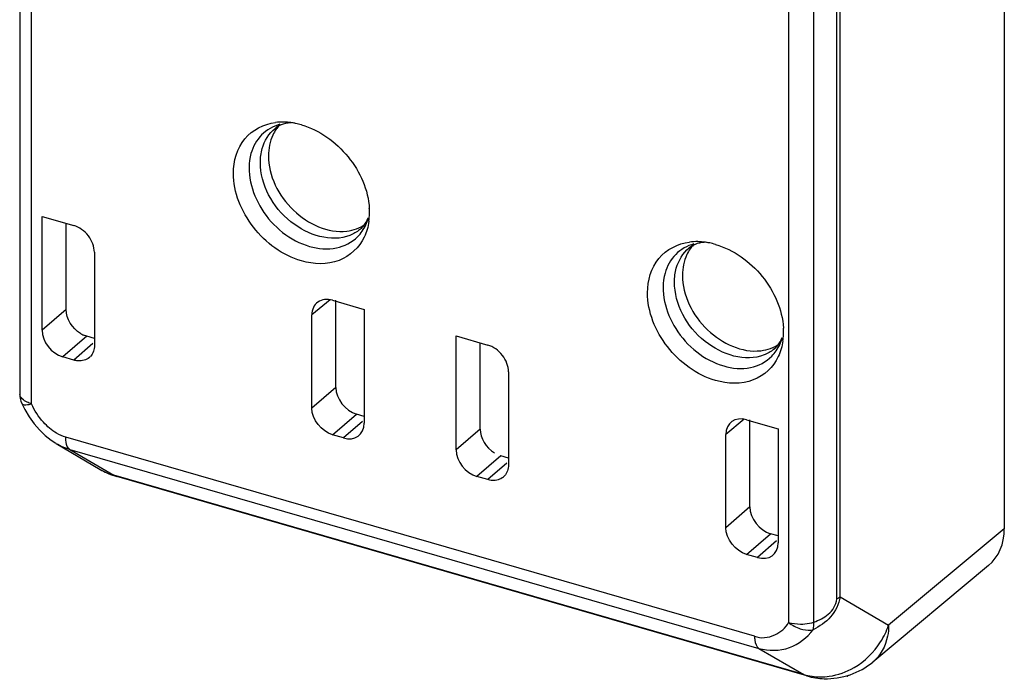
# Model space of a CAD drawing. Header units: millimetres. Extents: x 0 to 210, y 0 to 297.
# Tile 23 of 28: x 110.44 to 111.616, y 243.454 to 244.242. Entities that reach past the tile are written whole.
import ezdxf

# ---------------------------------------------------------------- set-up
doc = ezdxf.new("R2010")
doc.units = ezdxf.units.MM
doc.header["$LTSCALE"] = 19.36
doc.layers.get('0').update_dxf_attribs({"linetype": 'CONTINUOUS'})

msp = doc.modelspace()

# ---------------------------------------------------------------- linework, layer by layer
at = {"color": 7, "linetype": 'Continuous'}
for p, q in [((111.61639, 244.80321), (111.61639, 243.63407)), ((110.43965, 244.72735), (110.43965, 243.79561)), ((110.46639, 243.8712), (110.46639, 244.00729)), ((110.46639, 244.00729), (110.50419, 243.99638)), ((110.49514, 243.89589), (110.49514, 243.99899)), ((110.52893, 243.96449), (110.52893, 243.85315)), ((110.81348, 243.90709), (110.85128, 243.89618)), ((110.81731, 243.80289), (110.81731, 243.90709)), ((110.85128, 243.89618), (110.85128, 243.76009)), ((110.78874, 243.77815), (110.78874, 243.88949)), ((110.51987, 243.86401), (110.51596, 243.86545)), ((110.52893, 243.86139), (110.51987, 243.86401)), ((110.96126, 243.72834), (110.96126, 243.86443)), ((110.96126, 243.86443), (110.99906, 243.85352)), ((110.99001, 243.75304), (110.99001, 243.85613)), ((110.50419, 243.83555), (110.49114, 243.83931)), ((111.0238, 243.82163), (111.0238, 243.71029)), ((110.44218, 243.78386), (110.44585, 243.77641)), ((110.85128, 243.76834), (110.84206, 243.771)), ((111.30835, 243.76424), (111.34615, 243.75333)), ((111.31218, 243.66003), (111.31218, 243.76424)), ((111.34615, 243.75333), (111.34615, 243.61724)), ((110.82654, 243.74249), (110.81348, 243.74626)), ((111.28361, 243.63529), (111.28361, 243.74663)), ((110.48321, 243.73601), (110.53583, 243.70487)), ((111.0238, 243.71854), (111.01475, 243.72115)), ((111.38051, 243.45818), (110.55576, 243.69627)), ((110.99906, 243.69269), (110.98601, 243.69646)), ((111.34615, 243.62548), (111.33693, 243.62815)), ((111.32141, 243.59964), (111.30835, 243.6034)), ((111.59758, 243.59013), (111.45918, 243.47471)), ((111.38355, 243.5212), (111.38622, 243.52182)), ((111.4284, 243.4574), (111.42657, 243.45793)), ((111.43017, 243.45893), (111.4284, 243.4574))]:
    msp.add_line(p, q, dxfattribs=at)
at = {"color": 9, "linetype": 'Continuous'}
for p, q in [((111.42014, 243.55259), (111.42014, 244.76358)), ((111.41636, 243.55007), (111.41636, 244.76106)), ((110.45393, 243.78324), (110.45393, 244.70801)), ((111.35861, 244.44685), (111.35861, 243.52209)), ((111.38871, 243.52256), (111.38871, 244.45502)), ((110.81053, 243.9077), (110.78874, 243.88949)), ((110.49514, 243.89589), (110.46639, 243.8712)), ((110.51987, 243.86401), (110.49114, 243.83931)), ((110.52704, 243.85533), (110.50419, 243.83555)), ((110.81731, 243.80289), (110.78874, 243.77815)), ((110.45083, 243.78264), (110.45393, 243.78324)), ((110.81348, 243.74626), (110.84206, 243.771)), ((110.8493, 243.76236), (110.82654, 243.74249)), ((111.3054, 243.76484), (111.28361, 243.74663)), ((110.99001, 243.75304), (110.96126, 243.72834)), ((111.31787, 243.50569), (110.49467, 243.74332)), ((110.49482, 243.73987), (110.49467, 243.74332)), ((110.49973, 243.7288), (111.32297, 243.49115)), ((110.49973, 243.7288), (110.55199, 243.6979)), ((111.01475, 243.72115), (110.98601, 243.69646)), ((111.02191, 243.71248), (110.99906, 243.69269)), ((111.37671, 243.45982), (110.55199, 243.6979)), ((110.55576, 243.69627), (110.55199, 243.6979)), ((111.31218, 243.66003), (111.28361, 243.63529)), ((111.61639, 243.63407), (111.47814, 243.51878)), ((111.30835, 243.6034), (111.33693, 243.62815)), ((111.34417, 243.6195), (111.32141, 243.59964)), ((111.42014, 243.55259), (111.47814, 243.51878)), ((111.38622, 243.52182), (111.38871, 243.52256)), ((111.38509, 243.51293), (111.38795, 243.51338)), ((111.32297, 243.49115), (111.37671, 243.45982)), ((111.37671, 243.45982), (111.38048, 243.45819))]:
    msp.add_line(p, q, dxfattribs=at)
at = {"color": 7, "linetype": 'Continuous'}
for points in [[(110.44585, 243.77641), (110.451, 243.7677), (110.4568, 243.75959)], [(110.4568, 243.75959), (110.46319, 243.75216), (110.4701, 243.74552)], [(110.4701, 243.74552), (110.47746, 243.73975), (110.483, 243.73614)]]:
    msp.add_lwpolyline(points, dxfattribs=at)
for centre, radius, start, end in [((110.76179, 244.09185), 0.02663, 117.6462, 129.3142), ((110.7538, 244.05071), 0.06923, 88.7801, 97.12988), ((110.78322, 244.08535), 0.04526, 137.98049, 144.94402), ((110.75378, 244.04591), 0.07403, 86.85051, 88.84037), ((110.75345, 244.04097), 0.07898, 81.12749, 86.81103), ((110.75271, 244.0359), 0.08411, 78.54635, 81.16085), ((110.75187, 244.03186), 0.08823, 73.87702, 78.5315), ((110.78512, 244.08408), 0.04755, 145.00543, 154.63796), ((110.7747, 244.01185), 0.08295, 0.01761, 3.34874), ((110.77857, 244.01187), 0.07908, 357.15937, 0.00756), ((110.78341, 244.01153), 0.07422, 352.11576, 354.90407), ((110.78096, 244.01175), 0.07668, 354.90099, 357.15661), ((111.24867, 243.90786), 0.06923, 88.7801, 97.12988), ((111.24865, 243.90305), 0.07403, 86.85051, 88.84037), ((111.24832, 243.89811), 0.07898, 81.12749, 86.81103), ((111.24758, 243.89304), 0.08411, 78.54635, 81.16085), ((111.24674, 243.889), 0.08823, 73.87702, 78.5315), ((111.27999, 243.94122), 0.04755, 145.00543, 154.63796), ((111.25666, 243.94899), 0.02663, 117.6462, 129.3142), ((111.27809, 243.94249), 0.04526, 137.98049, 144.94402), ((111.26957, 243.86899), 0.08295, 0.01761, 3.34874), ((111.27344, 243.86901), 0.07908, 357.15937, 0.00756), ((110.52952, 243.89557), 0.03303, 238.43219, 245.75499), ((111.27828, 243.86867), 0.07422, 352.11576, 354.90407), ((111.27583, 243.86889), 0.07668, 354.90099, 357.15661), ((110.51237, 243.85086), 0.01609, 310.86335, 317.34627), ((110.57949, 243.77864), 0.08572, 239.37282, 253.93292), ((111.00724, 243.708), 0.01609, 310.86335, 317.34627), ((111.40428, 243.5406), 0.08577, 253.91054, 267.95773), ((111.41392, 243.47128), 0.02006, 316.2321, 321.23321)]:
    msp.add_arc(centre, radius, start, end, dxfattribs=at)
at = {"color": 9, "linetype": 'Continuous'}
for centre, radius, start, end in [((110.80295, 244.02032), 0.05544, 335.21436, 344.37542), ((110.81829, 244.02592), 0.04433, 308.5065, 312.41526), ((111.29782, 243.87746), 0.05544, 335.21436, 344.37542), ((111.31316, 243.88307), 0.04433, 308.5065, 312.41526), ((110.44687, 243.79562), 0.00722, 180.0649, 188.21436), ((110.57144, 243.76518), 0.07004, 239.437, 253.87513), ((111.38748, 243.55031), 0.09598, 327.49467, 340.82408), ((111.39618, 243.52751), 0.07043, 253.96917, 262.18415)]:
    msp.add_arc(centre, radius, start, end, dxfattribs=at)
at = {"color": 7, "linetype": 'Continuous'}
for centre, major_axis, ratio, start_param, end_param in [((110.50419, 243.97163), (-0.0187, 0.0216), 0.7500163, -2.4275991, -0.8567958), ((110.81348, 243.88235), (-0.0187, 0.0216), 0.7500163, 5.4263824, 6.9971789), ((110.49114, 243.86406), (0.0187, -0.0216), 0.7499993, -2.427879, -0.8570827), ((110.99906, 243.82877), (-0.0187, 0.0216), 0.7500163, -2.4275991, -0.8568027), ((111.30835, 243.73949), (-0.0187, 0.0216), 0.7500163, 5.4263826, 6.9971789), ((110.82654, 243.76724), (0.0187, -0.0216), 0.7499993, -0.8570827, 0.7137136), ((111.01475, 243.74589), (0.0187, -0.0216), 0.7499993, -2.427879, -1.171243), ((110.98601, 243.7212), (0.0187, -0.0216), 0.7499993, -2.427879, -0.8570827), ((111.54215, 243.65551), (-0.05612, 0.0648), 0.7499435, -3.155549, -2.4278669), ((111.32141, 243.62438), (0.0187, -0.0216), 0.7499993, -0.8570827, 0.7137136)]:
    msp.add_ellipse(centre, major_axis=major_axis, ratio=ratio, start_param=start_param, end_param=end_param, dxfattribs=at)
for points, knots in [([(110.69509, 244.0588), (110.69509, 244.07327), (110.70331, 244.1034), (110.73155, 244.11768), (110.74521, 244.1194)], [0, 0, 0, 0, 0.5124379, 1, 1, 1, 1]), ([(110.76454, 244.11921), (110.76304, 244.11914), (110.75786, 244.11866), (110.75273, 244.11716), (110.74943, 244.11544)], [0, 0, 0, 0, 0.2864709, 1, 1, 1, 1]), ([(110.77637, 244.11662), (110.79802, 244.11037), (110.83674, 244.08262), (110.85621, 244.03889), (110.85751, 244.0167)], [0, 0, 0, 0, 0.5033349, 1, 1, 1, 1]), ([(110.73689, 244.07973), (110.73689, 244.05581), (110.75975, 244.00944), (110.80797, 243.98697), (110.8306, 243.98965)], [0, 0, 0, 0, 0.5121622, 1, 1, 1, 1]), ([(110.77637, 243.95406), (110.75387, 243.96055), (110.714, 243.98978), (110.69509, 244.03593), (110.69509, 244.0588)], [0, 0, 0, 0, 0.5059131, 1, 1, 1, 1]), ([(110.84819, 243.99319), (110.849, 243.99393), (110.85237, 243.99742), (110.85473, 244.00182), (110.85599, 244.00536)], [0, 0, 0, 0, 0.2252496, 1, 1, 1, 1]), ([(110.85144, 243.98251), (110.84563, 243.97019), (110.82205, 243.94835), (110.79082, 243.94989), (110.77637, 243.95406)], [0, 0, 0, 0, 0.4750826, 1, 1, 1, 1]), ([(111.18996, 243.91595), (111.18996, 243.93041), (111.19818, 243.96054), (111.22642, 243.97482), (111.24008, 243.97655)], [0, 0, 0, 0, 0.5124379, 1, 1, 1, 1]), ([(111.25941, 243.97635), (111.25792, 243.97629), (111.25273, 243.9758), (111.2476, 243.97431), (111.2443, 243.97258)], [0, 0, 0, 0, 0.2864709, 1, 1, 1, 1]), ([(111.27124, 243.97376), (111.29289, 243.96751), (111.33161, 243.93976), (111.35109, 243.89604), (111.35238, 243.87384)], [0, 0, 0, 0, 0.5033349, 1, 1, 1, 1]), ([(111.23176, 243.93687), (111.23176, 243.91295), (111.25463, 243.86658), (111.30284, 243.84411), (111.32547, 243.84679)], [0, 0, 0, 0, 0.5121622, 1, 1, 1, 1]), ([(111.27124, 243.8112), (111.24874, 243.8177), (111.20888, 243.84692), (111.18996, 243.89308), (111.18996, 243.91595)], [0, 0, 0, 0, 0.5059131, 1, 1, 1, 1]), ([(111.34307, 243.85034), (111.34387, 243.85107), (111.34724, 243.85457), (111.3496, 243.85897), (111.35086, 243.8625)], [0, 0, 0, 0, 0.2252496, 1, 1, 1, 1]), ([(110.52289, 243.83869), (110.51935, 243.83563), (110.51223, 243.8338), (110.5059, 243.83505), (110.50419, 243.83555)], [0, 0, 0, 0, 0.7245704, 1, 1, 1, 1]), ([(111.34631, 243.83965), (111.3405, 243.82734), (111.31692, 243.80549), (111.2857, 243.80703), (111.27124, 243.8112)], [0, 0, 0, 0, 0.4750826, 1, 1, 1, 1]), ([(111.01776, 243.69584), (111.01422, 243.69277), (111.0071, 243.69094), (111.00077, 243.69219), (110.99906, 243.69269)], [0, 0, 0, 0, 0.7245704, 1, 1, 1, 1])]:
    msp.add_open_spline(points, degree=3, knots=knots, dxfattribs=at)
at = {"color": 9, "linetype": 'Continuous'}
for points, knots in [([(110.75062, 244.11726), (110.7425, 244.11503), (110.72688, 244.10625), (110.71836, 244.09055), (110.71605, 244.08231)], [0, 0, 0, 0, 0.4957097, 1, 1, 1, 1]), ([(110.71605, 244.08231), (110.70997, 244.06066), (110.72324, 244.00967), (110.76292, 243.9781), (110.78619, 243.97138)], [0, 0, 0, 0, 0.4814088, 1, 1, 1, 1]), ([(110.83437, 243.98458), (110.81198, 243.97565), (110.75387, 243.99451), (110.72734, 244.04515), (110.72734, 244.07178)], [0, 0, 0, 0, 0.4751611, 1, 1, 1, 1]), ([(110.78619, 243.97138), (110.79645, 243.96842), (110.81753, 243.96641), (110.83685, 243.97623), (110.8436, 243.98304)], [0, 0, 0, 0, 0.5269104, 1, 1, 1, 1]), ([(111.24549, 243.9744), (111.23737, 243.97217), (111.22175, 243.9634), (111.21323, 243.9477), (111.21092, 243.93946)], [0, 0, 0, 0, 0.4957097, 1, 1, 1, 1]), ([(111.21092, 243.93946), (111.20484, 243.9178), (111.21811, 243.86681), (111.25779, 243.83524), (111.28107, 243.82852)], [0, 0, 0, 0, 0.4814088, 1, 1, 1, 1]), ([(111.32924, 243.84172), (111.30685, 243.83279), (111.24874, 243.85165), (111.22222, 243.9023), (111.22222, 243.92892)], [0, 0, 0, 0, 0.4751611, 1, 1, 1, 1]), ([(111.28107, 243.82852), (111.29133, 243.82556), (111.31241, 243.82355), (111.33172, 243.83337), (111.33847, 243.84018)], [0, 0, 0, 0, 0.5269104, 1, 1, 1, 1]), ([(110.45393, 243.78324), (110.45203, 243.78379), (110.44637, 243.78579), (110.44032, 243.79041), (110.43972, 243.79459)], [0, 0, 0, 0, 0.3187263, 1, 1, 1, 1]), ([(110.4422, 243.78387), (110.44239, 243.78346), (110.44485, 243.78137), (110.4483, 243.78223), (110.45083, 243.78264)], [0, 0, 0, 0, 0.1503019, 1, 1, 1, 1]), ([(110.49973, 243.7288), (110.49903, 243.72921), (110.49595, 243.73211), (110.49511, 243.73656), (110.49482, 243.73987)], [0, 0, 0, 0, 0.1955288, 1, 1, 1, 1]), ([(111.42014, 243.55259), (111.4187, 243.54391), (111.41056, 243.5272), (111.3956, 243.51737), (111.38795, 243.51338)], [0, 0, 0, 0, 0.5048021, 1, 1, 1, 1]), ([(111.38871, 243.52256), (111.39497, 243.52444), (111.40389, 243.52949), (111.41375, 243.53945), (111.41538, 243.54659), (111.41636, 243.55007)], [0, 0, 0, 0, 0.4791967, 0.7350507, 1, 1, 1, 1]), ([(111.31787, 243.50569), (111.32535, 243.50265), (111.3427, 243.50461), (111.355, 243.51557), (111.35861, 243.52209)], [0, 0, 0, 0, 0.5201011, 1, 1, 1, 1]), ([(111.47814, 243.51878), (111.47812, 243.51439), (111.47673, 243.49819), (111.46832, 243.48233), (111.4592, 243.47472)], [0, 0, 0, 0, 0.270036, 1, 1, 1, 1]), ([(111.31787, 243.50569), (111.31787, 243.50407), (111.31823, 243.49903), (111.31987, 243.49297), (111.32298, 243.49115)], [0, 0, 0, 0, 0.3103426, 1, 1, 1, 1]), ([(111.32297, 243.49115), (111.33471, 243.48778), (111.36073, 243.48795), (111.38074, 243.504), (111.38795, 243.51338)], [0, 0, 0, 0, 0.5078781, 1, 1, 1, 1])]:
    msp.add_open_spline(points, degree=3, knots=knots, dxfattribs=at)
for points in [[(110.72954, 244.08832), (110.73212, 244.0975), (110.73754, 244.1064), (110.74492, 244.11245)], [(110.72734, 244.07178), (110.72734, 244.07734), (110.72803, 244.08296), (110.72954, 244.08832)], [(110.8436, 243.98304), (110.8476, 243.98708), (110.85089, 243.99192), (110.85328, 243.99708)], [(110.84589, 243.99123), (110.84242, 243.98847), (110.83849, 243.98622), (110.83437, 243.98458)], [(111.22441, 243.94546), (111.22699, 243.95464), (111.23242, 243.96354), (111.23979, 243.96959)], [(111.22222, 243.92892), (111.22222, 243.93448), (111.22291, 243.94011), (111.22441, 243.94546)], [(111.34076, 243.84838), (111.33729, 243.84561), (111.33336, 243.84336), (111.32924, 243.84172)], [(111.33847, 243.84018), (111.34247, 243.84422), (111.34576, 243.84906), (111.34815, 243.85422)], [(110.46796, 243.76147), (110.46228, 243.76797), (110.45725, 243.77527), (110.45393, 243.78324)], [(110.48379, 243.74824), (110.47785, 243.75171), (110.47249, 243.7563), (110.46796, 243.76147)], [(110.49467, 243.74332), (110.49077, 243.74409), (110.48723, 243.74624), (110.48379, 243.74824)], [(110.48321, 243.73602), (110.48838, 243.73296), (110.49396, 243.73048), (110.49973, 243.7288)], [(111.42014, 243.55259), (111.41897, 243.55159), (111.41765, 243.55067), (111.41619, 243.55021)], [(111.35861, 243.52208), (111.36271, 243.51877), (111.36748, 243.51615), (111.3725, 243.51453)], [(111.37269, 243.52014), (111.37633, 243.52011), (111.37998, 243.52051), (111.38355, 243.5212)], [(111.38795, 243.51338), (111.3889, 243.5163), (111.38891, 243.5195), (111.38871, 243.52256)], [(111.3725, 243.51453), (111.37653, 243.51323), (111.38088, 243.51254), (111.38509, 243.51293)], [(111.43696, 243.4683), (111.44958, 243.47564), (111.46059, 243.48643), (111.46843, 243.49873)], [(111.40708, 243.4578), (111.41753, 243.45927), (111.42784, 243.46299), (111.43696, 243.4683)], [(111.3866, 243.45773), (111.39337, 243.4568), (111.40032, 243.45684), (111.40708, 243.4578)]]:
    msp.add_open_spline(points, degree=3, dxfattribs=at)
at = {"color": 7, "linetype": 'Continuous'}
for points in [[(110.74215, 244.10444), (110.73854, 244.09684), (110.73689, 244.08815), (110.73689, 244.07973)], [(110.8306, 243.98965), (110.83841, 243.99058), (110.84628, 243.99334), (110.85273, 243.99784)], [(110.85693, 244.00135), (110.85604, 243.99487), (110.85423, 243.98843), (110.85144, 243.98251)], [(111.23702, 243.96159), (111.23341, 243.95398), (111.23176, 243.94529), (111.23176, 243.93687)], [(110.51223, 243.86743), (110.5028, 243.87322), (110.49514, 243.88483), (110.49514, 243.89589)], [(111.35181, 243.85849), (111.35091, 243.85201), (111.3491, 243.84557), (111.34631, 243.83965)], [(110.52893, 243.85315), (110.52893, 243.84848), (110.52736, 243.84339), (110.5242, 243.83996)], [(111.32547, 243.84679), (111.33328, 243.84772), (111.34115, 243.85048), (111.3476, 243.85499)], [(110.81731, 243.80289), (110.81731, 243.78944), (110.82913, 243.77474), (110.84206, 243.771)], [(110.43965, 243.79561), (110.43965, 243.79161), (110.44053, 243.78751), (110.44218, 243.78386)], [(110.81348, 243.74626), (110.80056, 243.74999), (110.78874, 243.76469), (110.78874, 243.77815)], [(111.0238, 243.71029), (111.0238, 243.70562), (111.02224, 243.70054), (111.01907, 243.6971)], [(111.31218, 243.66003), (111.31218, 243.64658), (111.324, 243.63188), (111.33693, 243.62815)], [(111.30835, 243.6034), (111.29543, 243.60713), (111.28361, 243.62184), (111.28361, 243.63529)], [(111.35861, 243.52208), (111.36318, 243.52082), (111.36796, 243.52027), (111.37269, 243.52014)], [(111.40126, 243.45487), (111.42166, 243.45415), (111.44351, 243.46164), (111.45919, 243.47471)]]:
    msp.add_open_spline(points, degree=3, dxfattribs=at)

doc.saveas('drawing.dxf')
